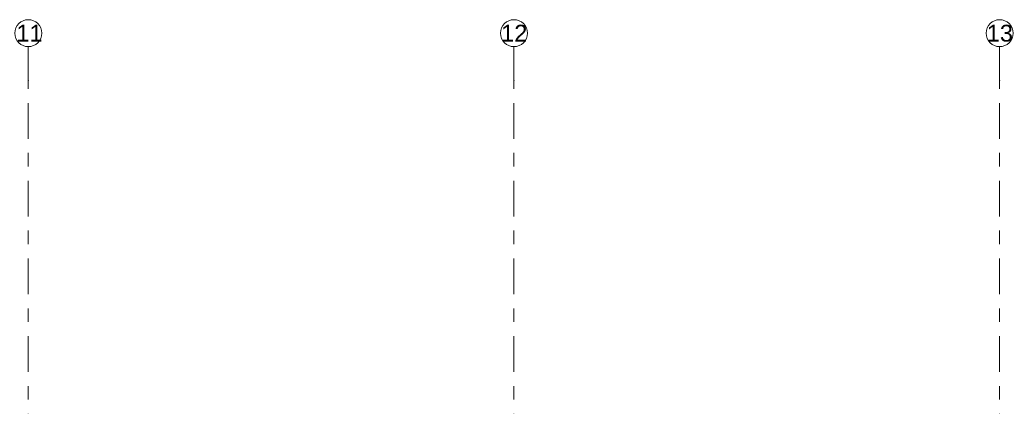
# Model space of a CAD drawing. Header units: metres. Extents: x -3.6 to 84.5, y -11 to 16.8.
# Tile 256 of 256: x 36.5 to 43.8, y 13.9 to 16.8. Entities that reach past the tile are written whole.
import ezdxf

# ---------------------------------------------------------------- set-up
doc = ezdxf.new("R2010")
doc.units = ezdxf.units.M
doc.header["$MEASUREMENT"] = 0
doc.linetypes.add('Strichlinie doppelt', pattern=[0.546806, 0.264583, -0.105833, 0.070556, -0.105833])
doc.layers.add('451 - Universal.Achsen Raster', color=7, linetype='Continuous')
doc.styles.add('ERSTELLTER_STIL_2', font='txt')

msp = doc.modelspace()

# ---------------------------------------------------------------- linework, layer by layer
at = {"layer": '451 - Universal.Achsen Raster', "color": 160, "linetype": 'Strichlinie doppelt', "lineweight": 9, "true_color": 0x3232ff}
for p, q in [((36.53, 16.355), (36.53, 16.605)), ((40.13, 16.355), (40.13, 16.605)), ((43.73, 16.355), (43.73, 16.605)), ((36.53, -10.585), (36.53, 16.355)), ((40.13, -10.585), (40.13, 16.355)), ((43.73, -10.585), (43.73, 16.355))]:
    msp.add_line(p, q, dxfattribs=at)
at = {"layer": '451 - Universal.Achsen Raster', "color": 160, "linetype": 'Continuous', "lineweight": 9, "true_color": 0x3232ff}
for centre in [(36.53, 16.705), (40.13, 16.705), (43.73, 16.705)]:
    msp.add_circle(centre, 0.1, dxfattribs=at)
at = {"layer": '451 - Universal.Achsen Raster', "color": 160, "linetype": 'Strichlinie doppelt', "lineweight": 9, "true_color": 0x3232ff}
for p in [(36.53, 16.355), (36.53, 16.355), (40.13, 16.355), (40.13, 16.355), (43.73, 16.355), (43.73, 16.355)]:
    msp.add_point(p, dxfattribs=at)

# ---------------------------------------------------------------- texts
at = {"layer": '451 - Universal.Achsen Raster', "color": 160, "lineweight": 9, "true_color": 0x3232ff, "char_height": 0.125, "attachment_point": 1, "style": 'ERSTELLTER_STIL_2'}
for s, insert in [('\\A1;{\\pql;\\pt0;\\fArial|b0|i0|c0|p38;11}', (36.4414, 16.7675)), ('\\A1;{\\pql;\\pt0;\\fArial|b0|i0|c0|p38;12}', (40.0351, 16.7675)), ('\\A1;{\\pql;\\pt0;\\fArial|b0|i0|c0|p38;13}', (43.6351, 16.7675))]:
    msp.add_mtext(s, dxfattribs=dict(at, insert=insert))

doc.saveas('drawing.dxf')
